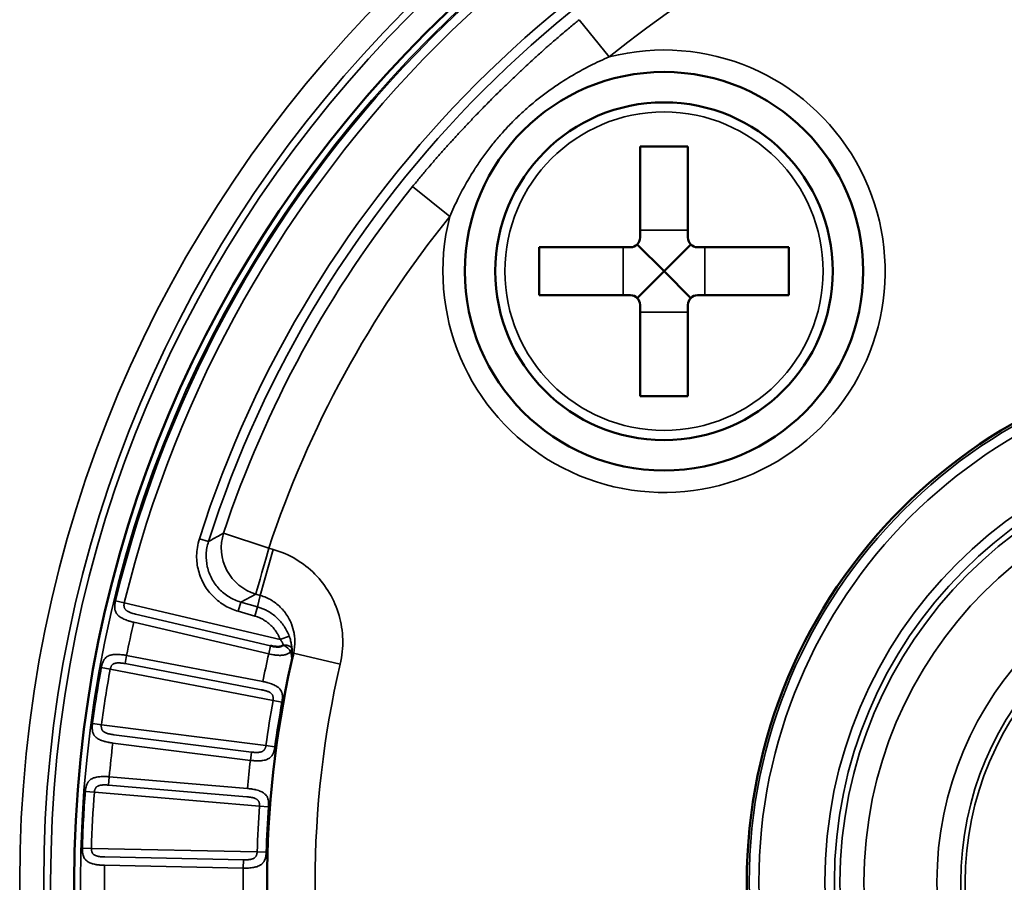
# Model space of a CAD drawing. Header units: millimetres. Extents: x 50 to 3176, y 50 to 2109.
# Tile 139 of 256: x 1162 to 1182, y 493 to 511. Entities that reach past the tile are written whole.
import ezdxf

# ---------------------------------------------------------------- set-up
doc = ezdxf.new("R2010")
doc.units = ezdxf.units.MM
doc.header["$LTSCALE"] = 10
doc.layers.add('Visible (ISO)', color=7, linetype='Continuous', lineweight=50)
doc.layers.add('Visible Narrow (ISO)', color=7, linetype='Continuous', lineweight=35)

msp = doc.modelspace()

# ---------------------------------------------------------------- linework, layer by layer
at = {"layer": 'Visible (ISO)'}
for p, q in [((1174.725, 508.7663), (1174.725, 506.8663)), ((1175.725, 508.7663), (1174.725, 508.7663)), ((1175.725, 508.7663), (1175.725, 506.8663)), ((1175.225, 506.1663), (1174.6665, 506.7249)), ((1175.225, 506.1663), (1175.7836, 506.7249)), ((1172.625, 506.6663), (1172.625, 505.6663)), ((1172.625, 506.6663), (1174.525, 506.6663)), ((1175.925, 506.6663), (1177.825, 506.6663)), ((1177.825, 506.6663), (1177.825, 505.6663)), ((1175.225, 506.1663), (1174.6665, 505.6078)), ((1175.225, 506.1663), (1175.7836, 505.6078)), ((1172.625, 505.6663), (1174.525, 505.6663)), ((1174.725, 505.4663), (1174.725, 503.5663)), ((1175.725, 505.4663), (1175.725, 503.5663)), ((1175.925, 505.6663), (1177.825, 505.6663)), ((1175.725, 503.5663), (1174.725, 503.5663)), ((1167.5033, 498.2107), (1167.4991, 498.1928))]:
    msp.add_line(p, q, dxfattribs=at)
for centre, radius in [((1187.953, 493.4384), 25.0206), ((1175.225, 506.1663), 4.15), ((1175.225, 506.1663), 3.5172), ((1187.953, 493.4384), 11.0017)]:
    msp.add_circle(centre, radius, dxfattribs=at)
for centre, radius, start, end in [((1174.525, 506.8663), 0.2, 270, 0), ((1175.925, 506.8663), 0.2, 180, 270), ((1174.525, 505.4663), 0.2, 0, 90), ((1175.925, 505.4663), 0.2, 90, 180), ((1187.953, 493.4384), 21, 167.44199, 192.55805)]:
    msp.add_arc(centre, radius, start, end, dxfattribs=at)
for points, knots in [([(1167.0255, 498.3648), (1167.0387, 498.362), (1167.0514, 498.3595), (1167.0635, 498.3572), (1167.065, 498.357), (1167.0664, 498.3567), (1167.0678, 498.3564), (1167.081, 498.354), (1167.0935, 498.3519), (1167.1052, 498.3503), (1167.1064, 498.3501), (1167.1076, 498.3499), (1167.1088, 498.3497), (1167.1124, 498.3492), (1167.1159, 498.3488), (1167.1193, 498.3484), (1167.1285, 498.3473), (1167.1371, 498.3465), (1167.1452, 498.3459), (1167.1463, 498.3458), (1167.1474, 498.3458), (1167.1484, 498.3457), (1167.1567, 498.3452), (1167.1645, 498.3449), (1167.1721, 498.3449), (1167.1763, 498.3448), (1167.1805, 498.3449), (1167.1845, 498.3449), (1167.1857, 498.345), (1167.1868, 498.345), (1167.188, 498.345), (1167.1948, 498.3452), (1167.2013, 498.3456), (1167.2078, 498.3462), (1167.2107, 498.3464), (1167.2136, 498.3467), (1167.2164, 498.3471), (1167.2224, 498.3478), (1167.2283, 498.3487), (1167.234, 498.35), (1167.2371, 498.3507), (1167.2402, 498.3514), (1167.2433, 498.3523), (1167.2506, 498.3544), (1167.2578, 498.3571), (1167.2648, 498.3605), (1167.2708, 498.3633), (1167.2767, 498.3666), (1167.2824, 498.3704), (1167.2865, 498.3732), (1167.2906, 498.3762), (1167.2947, 498.3794)], [0, 0, 0, 0, 0.09323583, 0.09323583, 0.09323583, 0.10436596, 0.10436596, 0.10436596, 0.20719789, 0.20719789, 0.20719789, 0.2180238, 0.2180238, 0.2180238, 0.25, 0.25, 0.25, 0.33581806, 0.33581806, 0.33581806, 0.34710528, 0.34710528, 0.34710528, 0.43580593, 0.43580593, 0.43580593, 0.4858342, 0.4858342, 0.4858342, 0.5, 0.5, 0.5, 0.58397232, 0.58397232, 0.58397232, 0.62194421, 0.62194421, 0.62194421, 0.70148438, 0.70148438, 0.70148438, 0.74437562, 0.74437562, 0.74437562, 0.84790279, 0.84790279, 0.84790279, 0.93598019, 0.93598019, 0.93598019, 0.99999987, 0.99999987, 0.99999987, 0.99999987]), ([(1167.4563, 498.0085), (1167.4611, 498.03), (1167.4711, 498.0744), (1167.4849, 498.1359), (1167.4946, 498.1758), (1167.4985, 498.193)], [0.02006766, 0.02006766, 0.02006766, 0.02006766, 0.33333333, 0.66666667, 0.91681162, 0.91681162, 0.91681162, 0.91681162])]:
    msp.add_open_spline(points, degree=3, knots=knots, dxfattribs=at)
at = {"layer": 'Visible Narrow (ISO)'}
for p, q in [((1173.4601, 511.4053), (1174.0845, 510.6312)), ((1170.7602, 507.3069), (1169.9861, 507.9313)), ((1174.725, 507.0199), (1175.725, 507.0199)), ((1174.3715, 505.6663), (1174.3715, 506.6663)), ((1176.0786, 506.6663), (1176.0786, 505.6663)), ((1175.725, 505.3128), (1174.725, 505.3128)), ((1165.7305, 500.5348), (1165.541, 500.5954)), ((1166.0448, 500.7108), (1166.989, 500.3974)), ((1167.0822, 500.3707), (1166.8081, 499.4147)), ((1167.0822, 500.3707), (1166.989, 500.3974)), ((1166.4038, 499.2763), (1166.715, 499.4413)), ((1166.8081, 499.4148), (1166.715, 499.4413)), ((1166.8081, 499.4147), (1166.753, 499.1762)), ((1163.9761, 499.2565), (1163.7928, 499.301)), ((1167.2262, 498.4957), (1163.9761, 499.2565)), ((1166.3489, 499.0851), (1166.4038, 499.2763)), ((1166.4038, 499.2763), (1166.753, 499.1762)), ((1166.753, 499.1762), (1166.6982, 498.985)), ((1164.2116, 499.0235), (1167.0255, 498.3648)), ((1166.3489, 499.0851), (1166.6982, 498.985)), ((1164.1721, 498.8549), (1166.986, 498.1962)), ((1167.2262, 498.4957), (1167.4133, 498.5655)), ((1166.986, 498.1962), (1167.0255, 498.3648)), ((1164.025, 498.1628), (1163.9925, 497.9927)), ((1166.8635, 497.6201), (1164.025, 498.1628)), ((1168.4761, 497.9829), (1167.5031, 498.2099)), ((1163.4971, 497.9095), (1163.6825, 497.8756)), ((1163.6825, 497.8756), (1167.0767, 497.2266)), ((1163.9925, 497.9927), (1166.831, 497.4499)), ((1167.0774, 497.2265), (1167.2625, 497.1929)), ((1163.5049, 496.7176), (1163.3143, 496.7432)), ((1166.9279, 496.2868), (1163.4993, 496.7184)), ((1166.6252, 496.1503), (1163.7579, 496.5113)), ((1163.7363, 496.3394), (1166.6035, 495.9785)), ((1167.1147, 496.2615), (1166.9279, 496.2868)), ((1166.6252, 496.1503), (1166.6035, 495.9785)), ((1163.6623, 495.6358), (1163.6477, 495.4632)), ((1166.542, 495.3927), (1163.6623, 495.6358)), ((1163.6477, 495.4632), (1166.5274, 495.2201)), ((1163.1637, 495.3287), (1163.3517, 495.3144)), ((1163.3517, 495.3144), (1166.7951, 495.0237)), ((1166.795, 495.0237), (1166.9831, 495.0096)), ((1163.2951, 494.1442), (1163.1035, 494.1497)), ((1166.7453, 494.0734), (1163.2904, 494.1443)), ((1166.9338, 494.0678), (1166.7453, 494.0734)), ((1163.5657, 493.7922), (1166.455, 493.7329)), ((1166.4585, 493.9061), (1163.5692, 493.9653)), ((1166.4585, 493.9061), (1166.455, 493.7329))]:
    msp.add_line(p, q, dxfattribs=at)
for centre, radius in [((1187.953, 493.4384), 26.1573), ((1187.953, 493.4384), 25.6575), ((1187.953, 493.4384), 25.5128), ((1187.953, 493.4384), 25.0203), ((1187.953, 493.4384), 24.8897), ((1175.225, 506.1663), 3.3172), ((1187.953, 493.4384), 10.9511), ((1187.953, 493.4384), 10.7511), ((1187.953, 493.4384), 9.3757), ((1187.953, 493.4384), 9.1758), ((1187.953, 493.4384), 9.0597), ((1187.953, 493.4384), 8.56), ((1187.953, 493.4384), 7.04), ((1187.953, 493.4384), 6.5403), ((1187.953, 493.4384), 6.4512)]:
    msp.add_circle(centre, radius, dxfattribs=at)
for centre, radius, start, end in [((1187.953, 493.4384), 24.8613, 103.63945, 166.36055), ((1187.953, 493.4384), 24.6727, 103.63945, 166.36055), ((1187.953, 493.4384), 23.5269, 107.71014, 162.28986), ((1187.953, 493.4384), 23.328, 107.71014, 162.28986), ((1187.953, 493.4384), 22.0891, 108.36406, 128.89125), ((1175.225, 506.1663), 4.6083, 165.66987, 104.33013), ((1187.953, 493.4384), 23.0836, 141.10875, 161.63658), ((1187.953, 493.4384), 22.0891, 141.10875, 161.63649), ((1187.953, 493.4384), 24.3898, 167.16894, 168.83106), ((1187.953, 493.4384), 21.5, 167.21517, 168.78483), ((1187.953, 493.4384), 24.8613, 169.63945, 172.36055), ((1187.953, 493.4384), 24.6727, 169.63945, 172.36055), ((1187.953, 493.4384), 20, 166.86634, 193.13365), ((1187.953, 493.4384), 21.2172, 169.7151, 172.2849), ((1187.953, 493.4384), 21.0286, 169.7151, 172.2849), ((1187.953, 493.4384), 24.3898, 173.16894, 174.83106), ((1187.953, 493.4384), 21.5, 173.21517, 174.78483), ((1187.953, 493.4384), 24.8613, 175.63945, 178.36055), ((1187.953, 493.4384), 24.6727, 175.63945, 178.36055), ((1187.953, 493.4384), 21.2172, 175.7151, 178.2849), ((1187.953, 493.4384), 21.0286, 175.7151, 178.2849), ((1187.953, 493.4384), 24.3898, 179.16894, 180.83106), ((1187.953, 493.4384), 21.5, 179.21517, 180.78483)]:
    msp.add_arc(centre, radius, start, end, dxfattribs=at)
for centre, major_axis, ratio, start_param, end_param in [((1166.9892, 500.3973), (-0.4683, 0.8836), 0.9887158, 0.7686439, 2.3692875), ((1166.9892, 500.3973), (-0.2757, -0.9612), 0.0000986, 0.1055534, 1.5708186), ((1166.9892, 500.3973), (-0.2757, -0.9612), 0.0000986, 0.104722, 0.1053484), ((1167.2724, 498.2844), (0.1994, 0.0154), 0.4703361, 0.0367269, 1.4227334), ((1167.2724, 498.2844), (-0.1711, 0.1036), 0.469436, 3.7475801, 4.8640465), ((1167.2724, 498.2844), (0.1987, 0.0226), 0.5008114, 5.6631903, 6.2457385)]:
    msp.add_ellipse(centre, major_axis=major_axis, ratio=ratio, start_param=start_param, end_param=end_param, dxfattribs=at)
for points, knots in [([(1169.9861, 507.9313), (1170.0382, 507.996), (1170.0903, 508.0596), (1170.1966, 508.1879), (1170.2509, 508.2525), (1170.3362, 508.3529), (1170.3676, 508.3895), (1170.4241, 508.4551), (1170.4494, 508.4842), (1170.5236, 508.5692), (1170.5722, 508.6244), (1170.6713, 508.7357), (1170.7218, 508.7918), (1170.7795, 508.8553), (1170.787, 508.8635), (1170.8449, 508.9271), (1170.895, 508.9817), (1170.9979, 509.0925), (1171.0505, 509.1486), (1171.1183, 509.2203), (1171.1335, 509.2365), (1171.2027, 509.3093), (1171.2565, 509.3654), (1171.3423, 509.4541), (1171.3742, 509.487), (1171.4283, 509.5424), (1171.4505, 509.565), (1171.5327, 509.6486), (1171.5928, 509.7092), (1171.6998, 509.816), (1171.7466, 509.8624), (1171.8192, 509.9339), (1171.8449, 509.9591), (1171.9259, 510.0382), (1171.9815, 510.092), (1172.0678, 510.1748), (1172.098, 510.2037), (1172.1835, 510.285), (1172.2391, 510.3374), (1172.3151, 510.4085), (1172.335, 510.427), (1172.3946, 510.4823), (1172.4347, 510.5192), (1172.5322, 510.6085), (1172.5901, 510.661), (1172.7029, 510.7623), (1172.7577, 510.811), (1172.8186, 510.8645), (1172.8236, 510.8689), (1172.845, 510.8877), (1172.8613, 510.9019), (1172.9384, 510.9692), (1173.0003, 511.0226), (1173.103, 511.1101), (1173.1431, 511.144), (1173.2462, 511.2304), (1173.3098, 511.283), (1173.4028, 511.3589), (1173.4313, 511.3821), (1173.4601, 511.4053)], [0, 0, 0, 0, 0.04517152, 0.04517152, 0.0926645, 0.0926645, 0.12035557, 0.12035557, 0.14285714, 0.14285714, 0.18661753, 0.18661753, 0.2326168, 0.2326168, 0.23945464, 0.23945464, 0.28571429, 0.28571429, 0.33449616, 0.33449616, 0.34869706, 0.34869706, 0.39882766, 0.39882766, 0.42857143, 0.42857143, 0.44919997, 0.44919997, 0.50498732, 0.50498732, 0.54799284, 0.54799284, 0.57142857, 0.57142857, 0.62160624, 0.62160624, 0.6485155, 0.6485155, 0.69718386, 0.69718386, 0.71428571, 0.71428571, 0.74832993, 0.74832993, 0.79634937, 0.79634937, 0.84035416, 0.84035416, 0.8443688, 0.8443688, 0.85714286, 0.85714286, 0.90442106, 0.90442106, 0.93416785, 0.93416785, 0.97993727, 0.97993727, 0.99999996, 0.99999996, 0.99999996, 0.99999996]), ([(1170.7602, 507.3069), (1170.8141, 507.434), (1170.8728, 507.5618), (1170.9913, 507.7986), (1171.0495, 507.9076), (1171.1684, 508.1149), (1171.2284, 508.2134), (1171.2979, 508.3203), (1171.304, 508.3296), (1171.3612, 508.4167), (1171.4143, 508.4938), (1171.5232, 508.6443), (1171.5788, 508.7177), (1171.6932, 508.8615), (1171.7518, 508.932), (1171.8719, 509.0697), (1171.9332, 509.1369), (1172.0275, 509.2355), (1172.0592, 509.268), (1172.1556, 509.3644), (1172.2214, 509.4272), (1172.3564, 509.5505), (1172.4258, 509.6109), (1172.5675, 509.7289), (1172.64, 509.7864), (1172.7884, 509.8988), (1172.8645, 509.9537), (1172.9781, 510.0319), (1173.0153, 510.0569), (1173.1522, 510.1468), (1173.2528, 510.2088), (1173.4629, 510.3304), (1173.5723, 510.3894), (1173.8162, 510.5124), (1173.9508, 510.5745), (1174.0845, 510.6312)], [0, 0, 0, 0, 0.0923379, 0.0923379, 0.171169, 0.171169, 0.243087, 0.243087, 0.25, 0.25, 0.3073712, 0.3073712, 0.3631744, 0.3631744, 0.4183251, 0.4183251, 0.4728049, 0.4728049, 0.5, 0.5, 0.5543989, 0.5543989, 0.6095841, 0.6095841, 0.6653867, 0.6653867, 0.7224997, 0.7224997, 0.75, 0.75, 0.8236357, 0.8236357, 0.9028345, 0.9028345, 1, 1, 1, 1]), ([(1166.0453, 500.7106), (1166.01, 500.6902), (1165.9752, 500.67), (1165.9083, 500.6337), (1165.8763, 500.6174), (1165.8415, 500.5986), (1165.8392, 500.5974), (1165.8021, 500.5771), (1165.7665, 500.5563), (1165.7305, 500.5348)], [0.00007352, 0.00007352, 0.00007352, 0.00007352, 0.33333333, 0.33333333, 0.64520994, 0.64520994, 0.66666667, 0.66666667, 1, 1, 1, 1]), ([(1168.4761, 497.9829), (1168.5155, 498.1561), (1168.5511, 498.4971), (1168.4724, 499.0041), (1168.2708, 499.4725), (1167.9652, 499.8713), (1167.559, 500.189), (1167.2492, 500.3219), (1167.0822, 500.3707)], [0, 0, 0, 0, 0.16666667, 0.33333333, 0.5, 0.66666667, 0.83333333, 0.99999803, 0.99999803, 0.99999803, 0.99999803]), ([(1166.8081, 499.4147), (1166.8505, 499.4027), (1166.892, 499.3877), (1166.9726, 499.3523), (1167.0118, 499.3318), (1167.0604, 499.3022), (1167.0711, 499.2954), (1167.1158, 499.2657), (1167.1485, 499.2409), (1167.2107, 499.1873), (1167.2402, 499.1586), (1167.281, 499.1137), (1167.2937, 499.0988), (1167.3338, 499.049), (1167.3593, 499.0126), (1167.4054, 498.9367), (1167.426, 498.8972), (1167.4492, 498.8443), (1167.4543, 498.8321), (1167.4832, 498.7587), (1167.5013, 498.6953), (1167.5199, 498.5942), (1167.5246, 498.5576), (1167.5306, 498.4772), (1167.531, 498.4332), (1167.5263, 498.3455), (1167.5212, 498.3018), (1167.5103, 498.2425), (1167.507, 498.2266), (1167.5025, 498.2109)], [0, 0, 0, 0, 0.08753012, 0.08753012, 0.17485122, 0.17485122, 0.2, 0.2, 0.280813, 0.280813, 0.36159947, 0.36159947, 0.4, 0.4, 0.48702228, 0.48702228, 0.57410841, 0.57410841, 0.6, 0.6, 0.72840548, 0.72840548, 0.8, 0.8, 0.8845505, 0.8845505, 0.96856209, 0.96856209, 0.99946253, 0.99946253, 0.99946253, 0.99946253]), ([(1163.7928, 499.301), (1163.7898, 499.2884), (1163.787, 499.2756), (1163.7842, 499.2595), (1163.7836, 499.2565), (1163.7811, 499.2413), (1163.7795, 499.2289), (1163.7779, 499.2122), (1163.7775, 499.2079), (1163.7764, 499.1916), (1163.7761, 499.1794), (1163.7765, 499.1624), (1163.7767, 499.1576), (1163.7779, 499.1398), (1163.7795, 499.1269), (1163.783, 499.1101), (1163.784, 499.1061), (1163.7884, 499.0892), (1163.7929, 499.0765), (1163.8005, 499.0606), (1163.8023, 499.057), (1163.8102, 499.0426), (1163.8172, 499.032), (1163.8291, 499.0172), (1163.8329, 499.0127), (1163.8451, 498.9996), (1163.8542, 498.9911), (1163.8704, 498.9778), (1163.8771, 498.9727), (1163.8956, 498.9597), (1163.908, 498.9519), (1163.9286, 498.9403), (1163.9363, 498.9363), (1163.9594, 498.9247), (1163.9755, 498.9174), (1163.9995, 498.9076), (1164.0069, 498.9047), (1164.0305, 498.8957), (1164.0471, 498.89), (1164.0731, 498.8816), (1164.0823, 498.8788), (1164.1181, 498.8682), (1164.145, 498.8611), (1164.1721, 498.8549)], [0, 0, 0, 0, 0.0736248, 0.0736248, 0.0909091, 0.0909091, 0.1586991, 0.1586991, 0.1818182, 0.1818182, 0.2468818, 0.2468818, 0.2727273, 0.2727273, 0.3417434, 0.3417434, 0.3636364, 0.3636364, 0.4339857, 0.4339857, 0.4545455, 0.4545455, 0.517665, 0.517665, 0.5454545, 0.5454545, 0.6009869, 0.6009869, 0.6363636, 0.6363636, 0.6944993, 0.6944993, 0.7272727, 0.7272727, 0.7907029, 0.7907029, 0.8181818, 0.8181818, 0.8771183, 0.8771183, 0.9090909, 0.9090909, 1, 1, 1, 1]), ([(1164.2116, 499.0235), (1164.1948, 499.0276), (1164.1788, 499.0319), (1164.1602, 499.0372), (1164.1567, 499.0382), (1164.139, 499.0434), (1164.1257, 499.0477), (1164.11, 499.0532), (1164.1066, 499.0545), (1164.0955, 499.0586), (1164.0883, 499.0615), (1164.0749, 499.0673), (1164.0686, 499.0703), (1164.0568, 499.0763), (1164.0511, 499.0794), (1164.0447, 499.0832), (1164.044, 499.0836), (1164.0392, 499.0865), (1164.0353, 499.0891), (1164.0252, 499.096), (1164.0193, 499.1004), (1164.0118, 499.1069), (1164.0099, 499.1086), (1164.0031, 499.1149), (1163.9986, 499.1197), (1163.9936, 499.126), (1163.9926, 499.1273), (1163.991, 499.1295), (1163.9904, 499.1303), (1163.9864, 499.136), (1163.9836, 499.141), (1163.9786, 499.1516), (1163.9765, 499.1572), (1163.9734, 499.1683), (1163.9723, 499.1739), (1163.9709, 499.1831), (1163.9705, 499.1868), (1163.97, 499.1925), (1163.9698, 499.1946), (1163.9694, 499.2026), (1163.9694, 499.2087), (1163.97, 499.2214), (1163.9706, 499.228), (1163.9726, 499.2419), (1163.9741, 499.2492), (1163.9761, 499.2565)], [0, 0, 0, 0, 0.09020429, 0.09020429, 0.11172484, 0.11172484, 0.2, 0.2, 0.2257277, 0.2257277, 0.28472506, 0.28472506, 0.33974871, 0.33974871, 0.39272825, 0.39272825, 0.4, 0.4, 0.43809314, 0.43809314, 0.49826587, 0.49826587, 0.51970734, 0.51970734, 0.57578093, 0.57578093, 0.59058986, 0.59058986, 0.6, 0.6, 0.65362037, 0.65362037, 0.71081282, 0.71081282, 0.76492876, 0.76492876, 0.8, 0.8, 0.81883254, 0.81883254, 0.87507419, 0.87507419, 0.93519108, 0.93519108, 0.99999996, 0.99999996, 0.99999996, 0.99999996]), ([(1166.753, 499.1762), (1166.8276, 499.1548), (1166.9718, 499.0948), (1167.162, 498.956), (1167.3142, 498.7781), (1167.386, 498.6386), (1167.4133, 498.5655)], [0.00003143, 0.00003143, 0.00003143, 0.00003143, 0.25, 0.5, 0.75, 1, 1, 1, 1]), ([(1167.2262, 498.4957), (1167.2176, 498.5177), (1167.2083, 498.5391), (1167.1982, 498.5598), (1167.1879, 498.5811), (1167.1768, 498.6017), (1167.165, 498.6217), (1167.1551, 498.6384), (1167.1446, 498.6547), (1167.1336, 498.6707), (1167.1239, 498.6846), (1167.1137, 498.6983), (1167.103, 498.7117), (1167.0858, 498.7334), (1167.0673, 498.7543), (1167.0478, 498.7743), (1167.038, 498.7842), (1167.0281, 498.7939), (1167.0179, 498.8033), (1166.9974, 498.8222), (1166.9759, 498.8401), (1166.9537, 498.8567), (1166.9431, 498.8647), (1166.9322, 498.8724), (1166.9213, 498.8799), (1166.9067, 498.8897), (1166.892, 498.899), (1166.8769, 498.9078), (1166.8569, 498.9194), (1166.8365, 498.9301), (1166.8156, 498.9399), (1166.795, 498.9496), (1166.774, 498.9585), (1166.7524, 498.9667), (1166.7347, 498.9733), (1166.7166, 498.9794), (1166.6982, 498.985)], [0, 0, 0, 0, 0.0918282, 0.0918282, 0.0918282, 0.1857273, 0.1857273, 0.1857273, 0.264303, 0.264303, 0.264303, 0.3333333, 0.3333333, 0.3333333, 0.4453576, 0.4453576, 0.4453576, 0.5010803, 0.5010803, 0.5010803, 0.6129768, 0.6129768, 0.6129768, 0.6666667, 0.6666667, 0.6666667, 0.7378267, 0.7378267, 0.7378267, 0.8318644, 0.8318644, 0.8318644, 0.92436, 0.92436, 0.92436, 1, 1, 1, 1]), ([(1167.2947, 498.3794), (1167.2947, 498.3795), (1167.2947, 498.3795), (1167.2915, 498.3885), (1167.2877, 498.398), (1167.2826, 498.4088), (1167.2821, 498.4098), (1167.2808, 498.4126), (1167.2799, 498.4144), (1167.2752, 498.4238), (1167.271, 498.4315), (1167.2631, 498.4447), (1167.2598, 498.4501), (1167.2537, 498.4593), (1167.2511, 498.4631), (1167.2416, 498.4765), (1167.2343, 498.4861), (1167.2262, 498.4957)], [0, 0, 0, 0, 0.0000112, 0.0000112, 0.2594598, 0.2594598, 0.2856244, 0.2856244, 0.3333333, 0.3333333, 0.5314505, 0.5314505, 0.6666667, 0.6666667, 0.7613454, 0.7613454, 1, 1, 1, 1]), ([(1167.4133, 498.5655), (1167.4257, 498.5325), (1167.4452, 498.4685), (1167.4619, 498.3883), (1167.4691, 498.3315), (1167.4714, 498.3037)], [0, 0, 0, 0, 0.33333333, 0.66666667, 0.99823784, 0.99823784, 0.99823784, 0.99823784]), ([(1164.025, 498.1628), (1163.9975, 498.1681), (1163.9698, 498.1727), (1163.924, 498.1787), (1163.9057, 498.1807), (1163.8789, 498.183), (1163.87, 498.1836), (1163.8425, 498.1851), (1163.8241, 498.1856), (1163.7991, 498.1853), (1163.7919, 498.1851), (1163.7693, 498.184), (1163.7542, 498.1827), (1163.7316, 498.1796), (1163.7236, 498.1783), (1163.7025, 498.1741), (1163.6897, 498.1708), (1163.6703, 498.1644), (1163.6633, 498.1618), (1163.6442, 498.1537), (1163.6327, 498.1476), (1163.6173, 498.1377), (1163.6127, 498.1345), (1163.5973, 498.1227), (1163.5873, 498.1134), (1163.5758, 498.1004), (1163.5733, 498.0975), (1163.5627, 498.0843), (1163.5554, 498.0735), (1163.5468, 498.0587), (1163.5448, 498.0551), (1163.5372, 498.0406), (1163.5322, 498.0295), (1163.5258, 498.0138), (1163.524, 498.0092), (1163.5181, 497.9929), (1163.5143, 497.981), (1163.5097, 497.9651), (1163.5086, 497.961), (1163.5042, 497.944), (1163.5013, 497.9312), (1163.4982, 497.9155), (1163.4976, 497.9125), (1163.4971, 497.9095)], [0.00000002, 0.00000002, 0.00000002, 0.00000002, 0.09090909, 0.09090909, 0.15177862, 0.15177862, 0.18181818, 0.18181818, 0.24657606, 0.24657606, 0.27272727, 0.27272727, 0.3309788, 0.3309788, 0.36363636, 0.36363636, 0.420532, 0.420532, 0.45454545, 0.45454545, 0.51744874, 0.51744874, 0.54545455, 0.54545455, 0.61622995, 0.61622995, 0.63636364, 0.63636364, 0.70533777, 0.70533777, 0.72727273, 0.72727273, 0.79213921, 0.79213921, 0.81818182, 0.81818182, 0.88569052, 0.88569052, 0.90909091, 0.90909091, 0.98276304, 0.98276304, 1, 1, 1, 1]), ([(1166.986, 498.1962), (1167.0054, 498.1917), (1167.0249, 498.1876), (1167.0445, 498.1839), (1167.0486, 498.1831), (1167.0527, 498.1824), (1167.0568, 498.1817), (1167.0752, 498.1784), (1167.0936, 498.1755), (1167.1121, 498.1731), (1167.1154, 498.1727), (1167.1186, 498.1723), (1167.1218, 498.1719), (1167.1385, 498.1699), (1167.1552, 498.1683), (1167.1716, 498.1672), (1167.1787, 498.1667), (1167.1857, 498.1664), (1167.1927, 498.1661), (1167.2068, 498.1655), (1167.2207, 498.1654), (1167.2341, 498.1657), (1167.241, 498.1658), (1167.2478, 498.1661), (1167.2544, 498.1665), (1167.2685, 498.1674), (1167.282, 498.1688), (1167.295, 498.1708), (1167.2996, 498.1715), (1167.3041, 498.1723), (1167.3086, 498.1732), (1167.3213, 498.1757), (1167.3335, 498.1789), (1167.3449, 498.1827), (1167.348, 498.1838), (1167.3511, 498.1849), (1167.3542, 498.186), (1167.3569, 498.187), (1167.3595, 498.1881), (1167.3621, 498.1892), (1167.3724, 498.1934), (1167.3821, 498.1983), (1167.3913, 498.2038), (1167.3999, 498.209), (1167.4082, 498.2148), (1167.416, 498.2212), (1167.4176, 498.2226), (1167.4193, 498.224), (1167.4209, 498.2254), (1167.4279, 498.2314), (1167.4344, 498.2379), (1167.4408, 498.245)], [0, 0, 0, 0, 0.10841083, 0.10841083, 0.10841083, 0.13106302, 0.13106302, 0.13106302, 0.2323779, 0.2323779, 0.2323779, 0.25, 0.25, 0.25, 0.34102738, 0.34102738, 0.34102738, 0.38006748, 0.38006748, 0.38006748, 0.45927882, 0.45927882, 0.45927882, 0.5, 0.5, 0.5, 0.5861299, 0.5861299, 0.5861299, 0.61700105, 0.61700105, 0.61700105, 0.70480347, 0.70480347, 0.70480347, 0.72871286, 0.72871286, 0.72871286, 0.75, 0.75, 0.75, 0.83322598, 0.83322598, 0.83322598, 0.91184197, 0.91184197, 0.91184197, 0.92866339, 0.92866339, 0.92866339, 0.99999996, 0.99999996, 0.99999996, 0.99999996]), ([(1167.4408, 498.245), (1167.4468, 498.2262), (1167.4517, 498.2074), (1167.4555, 498.189), (1167.4573, 498.1803), (1167.4588, 498.1717), (1167.4601, 498.1632), (1167.4622, 498.1492), (1167.4637, 498.1354), (1167.4645, 498.1216), (1167.4652, 498.109), (1167.4655, 498.0964), (1167.4651, 498.0838), (1167.4646, 498.066), (1167.463, 498.0481), (1167.4603, 498.0303), (1167.4589, 498.0216), (1167.4573, 498.013), (1167.4553, 498.0044)], [0.00000001, 0.00000001, 0.00000001, 0.00000001, 0.2270778, 0.2270778, 0.2270778, 0.33333333, 0.33333333, 0.33333333, 0.50751877, 0.50751877, 0.50751877, 0.66666667, 0.66666667, 0.66666667, 0.89137336, 0.89137336, 0.89137336, 0.99999938, 0.99999938, 0.99999938, 0.99999938]), ([(1163.9925, 497.9927), (1163.9788, 497.9952), (1163.9655, 497.9974), (1163.941, 498.001), (1163.9298, 498.0025), (1163.9094, 498.0049), (1163.9002, 498.0058), (1163.8904, 498.0066), (1163.8893, 498.0067), (1163.8792, 498.0075), (1163.8706, 498.0079), (1163.8607, 498.0081), (1163.8591, 498.0081), (1163.8498, 498.0082), (1163.8424, 498.0081), (1163.8316, 498.0075), (1163.8281, 498.0073), (1163.8208, 498.0067), (1163.8169, 498.0062), (1163.8059, 498.0048), (1163.7986, 498.0036), (1163.7839, 498.0003), (1163.7764, 497.9982), (1163.7671, 497.9948), (1163.7649, 497.9939), (1163.7567, 497.9905), (1163.7511, 497.9876), (1163.744, 497.9832), (1163.7422, 497.9821), (1163.7344, 497.9766), (1163.729, 497.9718), (1163.7196, 497.9618), (1163.7156, 497.9567), (1163.7089, 497.9468), (1163.706, 497.9421), (1163.7032, 497.9369), (1163.703, 497.9365), (1163.7001, 497.9313), (1163.6977, 497.9263), (1163.6935, 497.9164), (1163.6916, 497.9115), (1163.6883, 497.9015), (1163.6868, 497.8965), (1163.6843, 497.8862), (1163.6833, 497.881), (1163.6825, 497.8756)], [0, 0, 0, 0, 0.07314582, 0.07314582, 0.14004109, 0.14004109, 0.2, 0.2, 0.20704357, 0.20704357, 0.26982712, 0.26982712, 0.28182214, 0.28182214, 0.34047608, 0.34047608, 0.36872295, 0.36872295, 0.4, 0.4, 0.45947171, 0.45947171, 0.52370709, 0.52370709, 0.54383258, 0.54383258, 0.6, 0.6, 0.61938722, 0.61938722, 0.68746448, 0.68746448, 0.74847276, 0.74847276, 0.8, 0.8, 0.80390967, 0.80390967, 0.85551703, 0.85551703, 0.90451808, 0.90451808, 0.95210404, 0.95210404, 0.99999994, 0.99999994, 0.99999994, 0.99999994]), ([(1167.2622, 497.1929), (1167.2645, 497.2055), (1167.2665, 497.2183), (1167.2684, 497.2343), (1167.2688, 497.2372), (1167.2704, 497.252), (1167.2713, 497.2641), (1167.2721, 497.2806), (1167.2722, 497.2849), (1167.2724, 497.3009), (1167.2722, 497.3127), (1167.271, 497.3294), (1167.2705, 497.3344), (1167.2685, 497.3517), (1167.2664, 497.364), (1167.2622, 497.3805), (1167.2609, 497.3849), (1167.2555, 497.4019), (1167.2504, 497.4143), (1167.2421, 497.4299), (1167.2401, 497.4333), (1167.2318, 497.4471), (1167.2244, 497.4571), (1167.212, 497.4713), (1167.2077, 497.4758), (1167.1947, 497.4887), (1167.1852, 497.4967), (1167.1684, 497.5093), (1167.1616, 497.514), (1167.1425, 497.5263), (1167.1297, 497.5335), (1167.1087, 497.5442), (1167.1011, 497.5479), (1167.0775, 497.5585), (1167.061, 497.5652), (1167.0367, 497.5741), (1167.0295, 497.5766), (1167.0056, 497.5846), (1166.9884, 497.5899), (1166.9622, 497.5972), (1166.9534, 497.5996), (1166.9179, 497.6087), (1166.8908, 497.6148), (1166.8635, 497.6201)], [0, 0, 0, 0, 0.07413923, 0.07413923, 0.09090909, 0.09090909, 0.15815755, 0.15815755, 0.18181818, 0.18181818, 0.24563505, 0.24563505, 0.27272727, 0.27272727, 0.33943343, 0.33943343, 0.36363636, 0.36363636, 0.43403939, 0.43403939, 0.45454545, 0.45454545, 0.5160527, 0.5160527, 0.54545455, 0.54545455, 0.60117163, 0.60117163, 0.63636364, 0.63636364, 0.69514199, 0.69514199, 0.72727273, 0.72727273, 0.79165378, 0.79165378, 0.81818182, 0.81818182, 0.87878089, 0.87878089, 0.90909091, 0.90909091, 1, 1, 1, 1]), ([(1167.0767, 497.2266), (1167.0787, 497.2375), (1167.0798, 497.2482), (1167.0802, 497.2586), (1167.0805, 497.2682), (1167.0802, 497.2775), (1167.0793, 497.2866), (1167.0791, 497.2877), (1167.079, 497.2889), (1167.0789, 497.29), (1167.0786, 497.2921), (1167.0783, 497.2942), (1167.078, 497.2962), (1167.0772, 497.3014), (1167.0762, 497.3065), (1167.0749, 497.3115), (1167.0738, 497.3157), (1167.0726, 497.3198), (1167.0711, 497.3238), (1167.0698, 497.3273), (1167.0683, 497.3308), (1167.0666, 497.3343), (1167.0641, 497.3395), (1167.0611, 497.3446), (1167.0576, 497.3495), (1167.0565, 497.351), (1167.0554, 497.3525), (1167.0543, 497.3539), (1167.0499, 497.3595), (1167.0447, 497.365), (1167.039, 497.3701), (1167.0377, 497.3713), (1167.0363, 497.3725), (1167.035, 497.3736), (1167.0306, 497.3773), (1167.026, 497.3808), (1167.0213, 497.3841), (1167.0169, 497.3872), (1167.0124, 497.3901), (1167.0078, 497.3929), (1167.0051, 497.3945), (1167.0024, 497.3961), (1166.9996, 497.3976), (1166.9918, 497.4019), (1166.984, 497.4056), (1166.9758, 497.4092), (1166.9665, 497.4131), (1166.9567, 497.4168), (1166.9461, 497.4203), (1166.9408, 497.4221), (1166.9353, 497.4238), (1166.9295, 497.4256), (1166.9247, 497.427), (1166.9197, 497.4285), (1166.9145, 497.4299), (1166.9023, 497.4333), (1166.8891, 497.4367), (1166.8752, 497.4401), (1166.8719, 497.4409), (1166.8686, 497.4416), (1166.8653, 497.4424), (1166.8543, 497.445), (1166.8429, 497.4475), (1166.831, 497.4499)], [0, 0, 0, 0, 0.0883587, 0.0883587, 0.0883587, 0.1704336, 0.1704336, 0.1704336, 0.181041, 0.181041, 0.181041, 0.2, 0.2, 0.2, 0.2490463, 0.2490463, 0.2490463, 0.2900797, 0.2900797, 0.2900797, 0.3267895, 0.3267895, 0.3267895, 0.3832752, 0.3832752, 0.3832752, 0.4, 0.4, 0.4, 0.4658441, 0.4658441, 0.4658441, 0.4810539, 0.4810539, 0.4810539, 0.5292789, 0.5292789, 0.5292789, 0.5736305, 0.5736305, 0.5736305, 0.6, 0.6, 0.6, 0.674023, 0.674023, 0.674023, 0.7578992, 0.7578992, 0.7578992, 0.8, 0.8, 0.8, 0.8350794, 0.8350794, 0.8350794, 0.9175872, 0.9175872, 0.9175872, 0.9367742, 0.9367742, 0.9367742, 1, 1, 1, 1]), ([(1163.3124, 496.7435), (1163.3106, 496.7306), (1163.3093, 496.7176), (1163.3081, 496.7012), (1163.3079, 496.6981), (1163.307, 496.6828), (1163.3066, 496.6704), (1163.3068, 496.6536), (1163.3069, 496.6493), (1163.3075, 496.6329), (1163.3084, 496.6208), (1163.3106, 496.6039), (1163.3113, 496.5991), (1163.3143, 496.5816), (1163.3173, 496.5691), (1163.3225, 496.5527), (1163.3239, 496.5487), (1163.3302, 496.5321), (1163.3361, 496.5199), (1163.3453, 496.5049), (1163.3475, 496.5015), (1163.3568, 496.4881), (1163.3648, 496.4784), (1163.3782, 496.4649), (1163.3825, 496.4608), (1163.3963, 496.4489), (1163.4063, 496.4413), (1163.4239, 496.4298), (1163.4309, 496.4256), (1163.4506, 496.4146), (1163.4638, 496.4081), (1163.4855, 496.3988), (1163.4933, 496.3956), (1163.5174, 496.3866), (1163.5343, 496.381), (1163.5592, 496.3738), (1163.5667, 496.3717), (1163.5912, 496.3652), (1163.6085, 496.3612), (1163.6353, 496.3556), (1163.6445, 496.3538), (1163.6809, 496.347), (1163.7085, 496.3428), (1163.7363, 496.3394)], [0, 0, 0, 0, 0.0736988, 0.0736988, 0.09090909, 0.09090909, 0.15857266, 0.15857266, 0.18181818, 0.18181818, 0.24663604, 0.24663604, 0.27272727, 0.27272727, 0.34102186, 0.34102186, 0.36363636, 0.36363636, 0.43422944, 0.43422944, 0.45454545, 0.45454545, 0.51712634, 0.51712634, 0.54545455, 0.54545455, 0.60180424, 0.60180424, 0.63636364, 0.63636364, 0.69514631, 0.69514631, 0.72727273, 0.72727273, 0.79105807, 0.79105807, 0.81818182, 0.81818182, 0.87805671, 0.87805671, 0.90909091, 0.90909091, 0.99999999, 0.99999999, 0.99999999, 0.99999999]), ([(1163.7579, 496.5113), (1163.7425, 496.5134), (1163.7278, 496.5156), (1163.7, 496.5204), (1163.6868, 496.5229), (1163.6686, 496.5267), (1163.6629, 496.528), (1163.6514, 496.5307), (1163.6456, 496.5322), (1163.6324, 496.5358), (1163.625, 496.538), (1163.6156, 496.5412), (1163.6133, 496.542), (1163.6047, 496.5451), (1163.5985, 496.5475), (1163.5905, 496.5509), (1163.5886, 496.5518), (1163.5858, 496.5531), (1163.5849, 496.5535), (1163.5778, 496.5569), (1163.5716, 496.5601), (1163.5592, 496.5673), (1163.5531, 496.5713), (1163.5471, 496.5758), (1163.5467, 496.576), (1163.5411, 496.5803), (1163.5361, 496.5846), (1163.5309, 496.5899), (1163.5301, 496.5906), (1163.5282, 496.5927), (1163.5271, 496.5939), (1163.5219, 496.5999), (1163.5184, 496.6049), (1163.5114, 496.6168), (1163.5083, 496.6238), (1163.5056, 496.6315), (1163.5055, 496.6319), (1163.5032, 496.6388), (1163.5016, 496.6454), (1163.5, 496.6539), (1163.4997, 496.6556), (1163.4982, 496.6644), (1163.4975, 496.6716), (1163.497, 496.6811), (1163.497, 496.6833), (1163.4968, 496.6931), (1163.4971, 496.7007), (1163.4983, 496.7118), (1163.4987, 496.7151), (1163.4993, 496.7184)], [0, 0, 0, 0, 0.0808007, 0.0808007, 0.1612635, 0.1612635, 0.2, 0.2, 0.2423326, 0.2423326, 0.3014362, 0.3014362, 0.3209856, 0.3209856, 0.3749871, 0.3749871, 0.3922531, 0.3922531, 0.4, 0.4, 0.4565022, 0.4565022, 0.5159513, 0.5159513, 0.5192293, 0.5192293, 0.5753268, 0.5753268, 0.5849706, 0.5849706, 0.6, 0.6, 0.6571492, 0.6571492, 0.7307498, 0.7307498, 0.735254, 0.735254, 0.8, 0.8, 0.8162204, 0.8162204, 0.8831343, 0.8831343, 0.9031628, 0.9031628, 0.9713374, 0.9713374, 1, 1, 1, 1]), ([(1166.6035, 495.9785), (1166.6311, 495.9751), (1166.6588, 495.9725), (1166.7044, 495.9696), (1166.7224, 495.9688), (1166.7493, 495.9684), (1166.7584, 495.9683), (1166.7861, 495.9686), (1166.8044, 495.9694), (1166.8294, 495.9713), (1166.8366, 495.972), (1166.859, 495.9745), (1166.8738, 495.9768), (1166.8963, 495.9813), (1166.9043, 495.9831), (1166.9251, 495.9886), (1166.9374, 495.9926), (1166.9564, 496.0001), (1166.9635, 496.0033), (1166.9824, 496.0127), (1166.9935, 496.0195), (1167.0082, 496.0303), (1167.0125, 496.0337), (1167.0272, 496.0464), (1167.0365, 496.0562), (1167.0471, 496.0697), (1167.0494, 496.0727), (1167.0591, 496.0863), (1167.0656, 496.0973), (1167.0733, 496.1124), (1167.0751, 496.1162), (1167.0818, 496.1308), (1167.0862, 496.1419), (1167.0916, 496.1577), (1167.0931, 496.1624), (1167.0982, 496.1788), (1167.1013, 496.1906), (1167.1049, 496.2064), (1167.1058, 496.2106), (1167.1094, 496.2276), (1167.1116, 496.2403), (1167.1139, 496.2558), (1167.1143, 496.2586), (1167.1147, 496.2615)], [0, 0, 0, 0, 0.09090909, 0.09090909, 0.15096179, 0.15096179, 0.18181818, 0.18181818, 0.24623395, 0.24623395, 0.27272727, 0.27272727, 0.33016904, 0.33016904, 0.36363636, 0.36363636, 0.41901512, 0.41901512, 0.45454545, 0.45454545, 0.51722095, 0.51722095, 0.54545455, 0.54545455, 0.61597585, 0.61597585, 0.63636364, 0.63636364, 0.70451788, 0.70451788, 0.72727273, 0.72727273, 0.79131471, 0.79131471, 0.81818182, 0.81818182, 0.885258, 0.885258, 0.90909091, 0.90909091, 0.98332114, 0.98332114, 0.99999999, 0.99999999, 0.99999999, 0.99999999]), ([(1166.6252, 496.1503), (1166.6421, 496.1484), (1166.6583, 496.1468), (1166.6768, 496.1453), (1166.6798, 496.1451), (1166.6985, 496.1438), (1166.7131, 496.1432), (1166.729, 496.1429), (1166.7313, 496.1429), (1166.7422, 496.1428), (1166.7504, 496.143), (1166.7646, 496.1437), (1166.7706, 496.1441), (1166.7833, 496.1453), (1166.79, 496.1462), (1166.7992, 496.1477), (1166.8017, 496.1482), (1166.8067, 496.1492), (1166.8092, 496.1497), (1166.8194, 496.152), (1166.827, 496.1541), (1166.8362, 496.1573), (1166.8381, 496.158), (1166.8465, 496.1612), (1166.8529, 496.1641), (1166.8598, 496.1679), (1166.8608, 496.1685), (1166.8646, 496.1707), (1166.8673, 496.1725), (1166.8728, 496.1764), (1166.8756, 496.1786), (1166.8828, 496.1849), (1166.887, 496.1892), (1166.8944, 496.1982), (1166.8977, 496.203), (1166.9039, 496.2129), (1166.9067, 496.2181), (1166.9093, 496.2235), (1166.9093, 496.2236), (1166.9122, 496.2295), (1166.9147, 496.2354), (1166.9195, 496.2484), (1166.9216, 496.2553), (1166.9253, 496.2699), (1166.9267, 496.2776), (1166.9278, 496.2859), (1166.9278, 496.2864), (1166.9279, 496.2868)], [0, 0, 0, 0, 0.0893422, 0.0893422, 0.1071908, 0.1071908, 0.2, 0.2, 0.2155698, 0.2155698, 0.2765671, 0.2765671, 0.3240397, 0.3240397, 0.3789522, 0.3789522, 0.4, 0.4, 0.4206782, 0.4206782, 0.4850285, 0.4850285, 0.5014575, 0.5014575, 0.5608849, 0.5608849, 0.5709014, 0.5709014, 0.6, 0.6, 0.6325472, 0.6325472, 0.6893338, 0.6893338, 0.7443642, 0.7443642, 0.8, 0.8, 0.800663, 0.800663, 0.8610412, 0.8610412, 0.9272825, 0.9272825, 0.9963442, 0.9963442, 1, 1, 1, 1]), ([(1163.6623, 495.6358), (1163.6343, 495.6382), (1163.6063, 495.6398), (1163.5602, 495.641), (1163.5418, 495.6411), (1163.5148, 495.6405), (1163.506, 495.6402), (1163.4784, 495.6389), (1163.4601, 495.6374), (1163.4352, 495.6345), (1163.4281, 495.6336), (1163.4057, 495.6302), (1163.3909, 495.6273), (1163.3687, 495.6218), (1163.3609, 495.6197), (1163.3403, 495.6133), (1163.3279, 495.6087), (1163.3093, 495.6003), (1163.3027, 495.597), (1163.2845, 495.5869), (1163.2736, 495.5796), (1163.2594, 495.5682), (1163.2552, 495.5645), (1163.2411, 495.5512), (1163.2321, 495.5409), (1163.222, 495.5268), (1163.2199, 495.5236), (1163.2107, 495.5094), (1163.2046, 495.4979), (1163.1976, 495.4822), (1163.196, 495.4784), (1163.1899, 495.4633), (1163.186, 495.4517), (1163.1813, 495.4354), (1163.1801, 495.4307), (1163.1758, 495.4138), (1163.1733, 495.4016), (1163.1705, 495.3852), (1163.1698, 495.381), (1163.1671, 495.3637), (1163.1656, 495.3507), (1163.1642, 495.3347), (1163.1639, 495.3317), (1163.1637, 495.3287)], [0.00000002, 0.00000002, 0.00000002, 0.00000002, 0.09090909, 0.09090909, 0.15177907, 0.15177907, 0.18181818, 0.18181818, 0.24657657, 0.24657657, 0.27272727, 0.27272727, 0.33097888, 0.33097888, 0.36363636, 0.36363636, 0.42053192, 0.42053192, 0.45454545, 0.45454545, 0.51744881, 0.51744881, 0.54545455, 0.54545455, 0.61622998, 0.61622998, 0.63636364, 0.63636364, 0.70533781, 0.70533781, 0.72727273, 0.72727273, 0.79213924, 0.79213924, 0.81818182, 0.81818182, 0.88569055, 0.88569055, 0.90909091, 0.90909091, 0.98276306, 0.98276306, 1, 1, 1, 1]), ([(1163.6477, 495.4632), (1163.6338, 495.4642), (1163.6204, 495.465), (1163.5957, 495.4661), (1163.5843, 495.4664), (1163.5638, 495.4667), (1163.5545, 495.4666), (1163.5447, 495.4664), (1163.5436, 495.4664), (1163.5335, 495.466), (1163.5249, 495.4656), (1163.515, 495.4647), (1163.5134, 495.4646), (1163.5042, 495.4637), (1163.4968, 495.4628), (1163.4861, 495.4611), (1163.4827, 495.4605), (1163.4755, 495.4591), (1163.4717, 495.4583), (1163.4609, 495.4557), (1163.4538, 495.4537), (1163.4394, 495.4489), (1163.4322, 495.446), (1163.4233, 495.4417), (1163.4212, 495.4406), (1163.4135, 495.4364), (1163.4081, 495.4329), (1163.4015, 495.4278), (1163.3999, 495.4265), (1163.3927, 495.4202), (1163.3878, 495.4148), (1163.3796, 495.4039), (1163.3761, 495.3984), (1163.3704, 495.3879), (1163.3681, 495.3829), (1163.3658, 495.3775), (1163.3656, 495.3771), (1163.3634, 495.3716), (1163.3615, 495.3664), (1163.3583, 495.3561), (1163.3569, 495.351), (1163.3547, 495.3407), (1163.3538, 495.3356), (1163.3524, 495.3251), (1163.3519, 495.3198), (1163.3517, 495.3144)], [0, 0, 0, 0, 0.07314139, 0.07314139, 0.14010708, 0.14010708, 0.2, 0.2, 0.20704358, 0.20704358, 0.26982715, 0.26982715, 0.28182213, 0.28182213, 0.34047587, 0.34047587, 0.36872299, 0.36872299, 0.4, 0.4, 0.45947175, 0.45947175, 0.5237071, 0.5237071, 0.54383262, 0.54383262, 0.6, 0.6, 0.61938724, 0.61938724, 0.6874645, 0.6874645, 0.74847277, 0.74847277, 0.8, 0.8, 0.80390967, 0.80390967, 0.85551703, 0.85551703, 0.90451808, 0.90451808, 0.95210404, 0.95210404, 0.99999994, 0.99999994, 0.99999994, 0.99999994]), ([(1166.7951, 495.0237), (1166.7959, 495.0347), (1166.796, 495.0455), (1166.7952, 495.0558), (1166.7946, 495.0654), (1166.7933, 495.0747), (1166.7914, 495.0836), (1166.7911, 495.0847), (1166.7909, 495.0859), (1166.7906, 495.087), (1166.7902, 495.089), (1166.7897, 495.091), (1166.7891, 495.093), (1166.7878, 495.0982), (1166.7862, 495.1031), (1166.7844, 495.108), (1166.7829, 495.112), (1166.7812, 495.1159), (1166.7794, 495.1197), (1166.7777, 495.1231), (1166.7758, 495.1265), (1166.7738, 495.1297), (1166.7707, 495.1347), (1166.7672, 495.1394), (1166.7632, 495.144), (1166.762, 495.1453), (1166.7608, 495.1466), (1166.7595, 495.1479), (1166.7545, 495.1531), (1166.7488, 495.1579), (1166.7426, 495.1625), (1166.7412, 495.1635), (1166.7397, 495.1645), (1166.7382, 495.1655), (1166.7335, 495.1687), (1166.7286, 495.1717), (1166.7235, 495.1746), (1166.7189, 495.1772), (1166.7141, 495.1796), (1166.7092, 495.1818), (1166.7063, 495.1832), (1166.7034, 495.1845), (1166.7005, 495.1857), (1166.6924, 495.1891), (1166.6842, 495.1921), (1166.6756, 495.1947), (1166.666, 495.1977), (1166.6559, 495.2003), (1166.645, 495.2027), (1166.6395, 495.2039), (1166.6338, 495.205), (1166.6279, 495.2062), (1166.6229, 495.2071), (1166.6178, 495.208), (1166.6125, 495.2089), (1166.6, 495.2111), (1166.5866, 495.2131), (1166.5724, 495.2149), (1166.569, 495.2154), (1166.5657, 495.2158), (1166.5623, 495.2162), (1166.5511, 495.2176), (1166.5394, 495.2189), (1166.5274, 495.2201)], [0, 0, 0, 0, 0.0883587, 0.0883587, 0.0883587, 0.1704334, 0.1704334, 0.1704334, 0.181041, 0.181041, 0.181041, 0.2, 0.2, 0.2, 0.249046, 0.249046, 0.249046, 0.2900796, 0.2900796, 0.2900796, 0.3267893, 0.3267893, 0.3267893, 0.3832752, 0.3832752, 0.3832752, 0.4, 0.4, 0.4, 0.4658439, 0.4658439, 0.4658439, 0.4810539, 0.4810539, 0.4810539, 0.5292786, 0.5292786, 0.5292786, 0.5736305, 0.5736305, 0.5736305, 0.6, 0.6, 0.6, 0.674023, 0.674023, 0.674023, 0.7578992, 0.7578992, 0.7578992, 0.8, 0.8, 0.8, 0.8350789, 0.8350789, 0.8350789, 0.9175869, 0.9175869, 0.9175869, 0.9367742, 0.9367742, 0.9367742, 1, 1, 1, 1]), ([(1166.9831, 495.0096), (1166.9841, 495.0224), (1166.9847, 495.0353), (1166.985, 495.0513), (1166.985, 495.0543), (1166.9851, 495.0692), (1166.9847, 495.0814), (1166.9837, 495.0978), (1166.9834, 495.1021), (1166.982, 495.118), (1166.9805, 495.1297), (1166.9776, 495.1463), (1166.9766, 495.1512), (1166.9728, 495.1682), (1166.9693, 495.1801), (1166.9634, 495.1961), (1166.9617, 495.2004), (1166.9546, 495.2167), (1166.9482, 495.2285), (1166.9384, 495.2431), (1166.936, 495.2464), (1166.9263, 495.2592), (1166.9179, 495.2684), (1166.9041, 495.2812), (1166.8993, 495.2853), (1166.885, 495.2966), (1166.8748, 495.3037), (1166.8568, 495.3144), (1166.8495, 495.3184), (1166.8292, 495.3286), (1166.8157, 495.3345), (1166.7937, 495.3429), (1166.7857, 495.3457), (1166.7612, 495.3539), (1166.7441, 495.3588), (1166.719, 495.3651), (1166.7116, 495.3668), (1166.6869, 495.3723), (1166.6693, 495.3757), (1166.6425, 495.3803), (1166.6334, 495.3817), (1166.5972, 495.3871), (1166.5696, 495.3903), (1166.542, 495.3927)], [0, 0, 0, 0, 0.07413923, 0.07413923, 0.09090909, 0.09090909, 0.15815755, 0.15815755, 0.18181818, 0.18181818, 0.24563505, 0.24563505, 0.27272727, 0.27272727, 0.33943344, 0.33943344, 0.36363636, 0.36363636, 0.43403939, 0.43403939, 0.45454545, 0.45454545, 0.5160527, 0.5160527, 0.54545455, 0.54545455, 0.60117162, 0.60117162, 0.63636364, 0.63636364, 0.69514199, 0.69514199, 0.72727273, 0.72727273, 0.79165377, 0.79165377, 0.81818182, 0.81818182, 0.87878088, 0.87878088, 0.90909091, 0.90909091, 1, 1, 1, 1]), ([(1163.1019, 494.1497), (1163.1015, 494.1367), (1163.1015, 494.1236), (1163.102, 494.1073), (1163.1021, 494.1042), (1163.1029, 494.0888), (1163.1038, 494.0764), (1163.1057, 494.0597), (1163.1063, 494.0555), (1163.1086, 494.0393), (1163.1108, 494.0273), (1163.1147, 494.0108), (1163.1159, 494.006), (1163.1208, 493.989), (1163.125, 493.9768), (1163.1319, 493.9611), (1163.1338, 493.9572), (1163.1417, 493.9414), (1163.1488, 493.9299), (1163.1596, 493.9159), (1163.1621, 493.9128), (1163.1727, 493.9004), (1163.1818, 493.8916), (1163.1964, 493.8796), (1163.2012, 493.8759), (1163.2161, 493.8655), (1163.2269, 493.859), (1163.2456, 493.8494), (1163.253, 493.8459), (1163.2737, 493.8371), (1163.2875, 493.832), (1163.3101, 493.825), (1163.3182, 493.8227), (1163.3431, 493.8162), (1163.3605, 493.8125), (1163.386, 493.8078), (1163.3937, 493.8066), (1163.4187, 493.8027), (1163.4364, 493.8005), (1163.4636, 493.7977), (1163.4729, 493.7969), (1163.5099, 493.794), (1163.5377, 493.7927), (1163.5657, 493.7922)], [0, 0, 0, 0, 0.07369879, 0.07369879, 0.09090909, 0.09090909, 0.15857266, 0.15857266, 0.18181818, 0.18181818, 0.24663604, 0.24663604, 0.27272727, 0.27272727, 0.34102186, 0.34102186, 0.36363636, 0.36363636, 0.43422944, 0.43422944, 0.45454545, 0.45454545, 0.51712634, 0.51712634, 0.54545455, 0.54545455, 0.60180424, 0.60180424, 0.63636364, 0.63636364, 0.69514631, 0.69514631, 0.72727273, 0.72727273, 0.79105807, 0.79105807, 0.81818182, 0.81818182, 0.87805671, 0.87805671, 0.90909091, 0.90909091, 0.99999999, 0.99999999, 0.99999999, 0.99999999]), ([(1163.5692, 493.9653), (1163.5537, 493.9658), (1163.5389, 493.9666), (1163.5107, 493.9684), (1163.4973, 493.9695), (1163.4788, 493.9714), (1163.473, 493.9721), (1163.4613, 493.9736), (1163.4554, 493.9745), (1163.4418, 493.9767), (1163.4343, 493.9781), (1163.4246, 493.9802), (1163.4222, 493.9808), (1163.4133, 493.983), (1163.4069, 493.9847), (1163.3986, 493.9873), (1163.3966, 493.988), (1163.3937, 493.989), (1163.3928, 493.9893), (1163.3854, 493.9919), (1163.3788, 493.9945), (1163.3658, 494.0003), (1163.3593, 494.0036), (1163.3528, 494.0075), (1163.3525, 494.0077), (1163.3464, 494.0113), (1163.341, 494.0151), (1163.3353, 494.0198), (1163.3344, 494.0205), (1163.3323, 494.0223), (1163.3311, 494.0234), (1163.3253, 494.0289), (1163.3212, 494.0335), (1163.313, 494.0445), (1163.3092, 494.0512), (1163.3058, 494.0586), (1163.3056, 494.059), (1163.3026, 494.0656), (1163.3003, 494.072), (1163.2978, 494.0802), (1163.2973, 494.0819), (1163.295, 494.0905), (1163.2935, 494.0975), (1163.292, 494.107), (1163.2917, 494.1092), (1163.2906, 494.1189), (1163.2901, 494.1265), (1163.2901, 494.1377), (1163.2902, 494.141), (1163.2904, 494.1443)], [0, 0, 0, 0, 0.0808007, 0.0808007, 0.1612635, 0.1612635, 0.2, 0.2, 0.2423326, 0.2423326, 0.3014362, 0.3014362, 0.3209856, 0.3209856, 0.3749871, 0.3749871, 0.3922531, 0.3922531, 0.4, 0.4, 0.4565022, 0.4565022, 0.5159513, 0.5159513, 0.5192293, 0.5192293, 0.5753268, 0.5753268, 0.5849706, 0.5849706, 0.6, 0.6, 0.6571492, 0.6571492, 0.7307498, 0.7307498, 0.735254, 0.735254, 0.8, 0.8, 0.8162205, 0.8162205, 0.8831343, 0.8831343, 0.9031628, 0.9031628, 0.9713375, 0.9713375, 1, 1, 1, 1]), ([(1166.455, 493.7329), (1166.4828, 493.7324), (1166.5105, 493.7327), (1166.5562, 493.7346), (1166.5742, 493.7358), (1166.601, 493.7381), (1166.6101, 493.7391), (1166.6376, 493.7422), (1166.6557, 493.7449), (1166.6803, 493.7494), (1166.6874, 493.7509), (1166.7094, 493.7557), (1166.7239, 493.7595), (1166.7458, 493.7663), (1166.7536, 493.769), (1166.7737, 493.7766), (1166.7855, 493.7819), (1166.8036, 493.7914), (1166.8104, 493.7953), (1166.8282, 493.8066), (1166.8385, 493.8145), (1166.852, 493.8267), (1166.856, 493.8307), (1166.8692, 493.8447), (1166.8774, 493.8555), (1166.8866, 493.87), (1166.8886, 493.8733), (1166.8968, 493.8878), (1166.9021, 493.8994), (1166.9082, 493.9152), (1166.9096, 493.9192), (1166.9147, 493.9345), (1166.9179, 493.9459), (1166.9216, 493.9622), (1166.9227, 493.967), (1166.926, 493.9839), (1166.9278, 493.9959), (1166.9298, 494.0121), (1166.9303, 494.0163), (1166.932, 494.0336), (1166.9329, 494.0465), (1166.9336, 494.0621), (1166.9337, 494.065), (1166.9338, 494.0678)], [0, 0, 0, 0, 0.09090909, 0.09090909, 0.15096179, 0.15096179, 0.18181818, 0.18181818, 0.24623395, 0.24623395, 0.27272727, 0.27272727, 0.33016904, 0.33016904, 0.36363636, 0.36363636, 0.41901512, 0.41901512, 0.45454545, 0.45454545, 0.51722095, 0.51722095, 0.54545455, 0.54545455, 0.61597585, 0.61597585, 0.63636364, 0.63636364, 0.70451788, 0.70451788, 0.72727273, 0.72727273, 0.79131471, 0.79131471, 0.81818182, 0.81818182, 0.885258, 0.885258, 0.90909091, 0.90909091, 0.98332114, 0.98332114, 0.99999999, 0.99999999, 0.99999999, 0.99999999]), ([(1166.4585, 493.9061), (1166.4756, 493.9059), (1166.4919, 493.9061), (1166.5104, 493.9066), (1166.5134, 493.9066), (1166.5321, 493.9073), (1166.5468, 493.9082), (1166.5626, 493.9096), (1166.5648, 493.9098), (1166.5757, 493.9109), (1166.5839, 493.9119), (1166.5979, 493.914), (1166.6038, 493.9151), (1166.6163, 493.9177), (1166.6229, 493.9192), (1166.6318, 493.9217), (1166.6343, 493.9224), (1166.6392, 493.924), (1166.6416, 493.9247), (1166.6515, 493.9281), (1166.6588, 493.931), (1166.6677, 493.9351), (1166.6695, 493.936), (1166.6775, 493.9401), (1166.6835, 493.9436), (1166.69, 493.9482), (1166.6909, 493.9488), (1166.6945, 493.9514), (1166.697, 493.9535), (1166.7021, 493.9579), (1166.7046, 493.9604), (1166.7111, 493.9674), (1166.7148, 493.9721), (1166.7213, 493.9819), (1166.7241, 493.987), (1166.7292, 493.9975), (1166.7314, 494.0029), (1166.7334, 494.0086), (1166.7335, 494.0087), (1166.7357, 494.0148), (1166.7376, 494.021), (1166.741, 494.0344), (1166.7424, 494.0415), (1166.7445, 494.0564), (1166.7451, 494.0642), (1166.7453, 494.0726), (1166.7453, 494.073), (1166.7453, 494.0734)], [0, 0, 0, 0, 0.0893422, 0.0893422, 0.1071908, 0.1071908, 0.2, 0.2, 0.2155698, 0.2155698, 0.2765671, 0.2765671, 0.3240397, 0.3240397, 0.3789522, 0.3789522, 0.4, 0.4, 0.4206782, 0.4206782, 0.4850285, 0.4850285, 0.5014574, 0.5014574, 0.5608849, 0.5608849, 0.5709013, 0.5709013, 0.6, 0.6, 0.6325472, 0.6325472, 0.6893338, 0.6893338, 0.7443642, 0.7443642, 0.8, 0.8, 0.8006629, 0.8006629, 0.8610412, 0.8610412, 0.9272824, 0.9272824, 0.9963442, 0.9963442, 1, 1, 1, 1])]:
    msp.add_open_spline(points, degree=3, knots=knots, dxfattribs=at)
for points in [[(1165.541, 500.5954), (1165.506, 500.4725), (1165.4672, 500.237), (1165.5091, 499.9293), (1165.6323, 499.6239), (1165.8202, 499.3825), (1166.0809, 499.1833), (1166.2567, 499.1097), (1166.3489, 499.0851)], [(1166.4038, 499.2763), (1166.3177, 499.3008), (1166.153, 499.3728), (1165.946, 499.5388), (1165.788, 499.7565), (1165.6948, 500.008), (1165.6714, 500.2733), (1165.7032, 500.4499), (1165.7305, 500.5348)], [(1167.4562, 498.0083), (1167.4771, 498.104), (1167.4824, 498.203), (1167.4715, 498.3028)]]:
    msp.add_open_spline(points, degree=3, dxfattribs=at)

doc.saveas('drawing.dxf')
